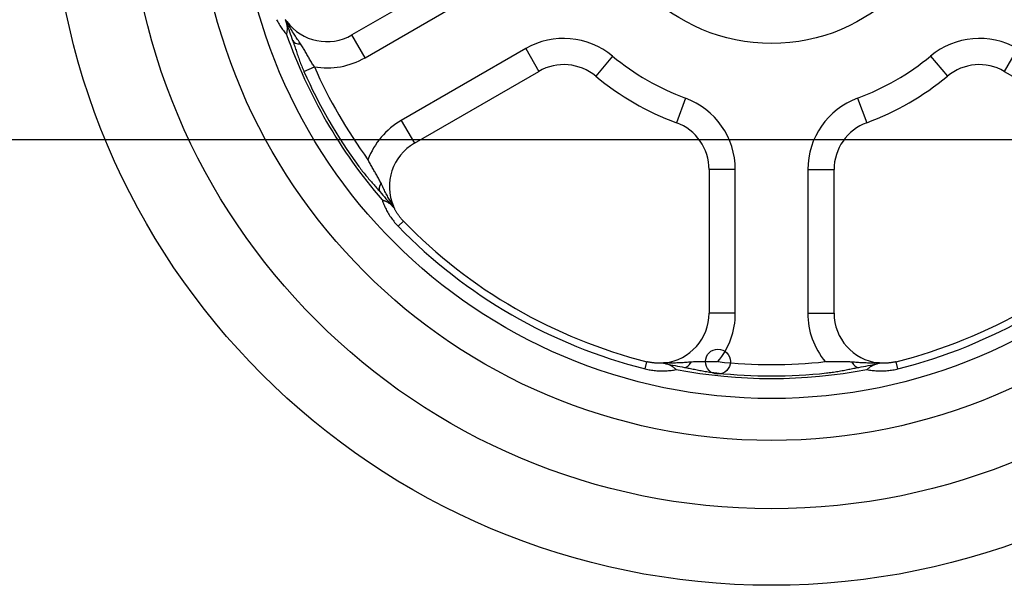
# Model space of a CAD drawing. Header units: millimetres. Extents: x -114 to 74467, y -1893 to 23658.
# Tile 8 of 52: x 12952 to 12991, y 17802 to 17825. Entities that reach past the tile are written whole.
import ezdxf

# ---------------------------------------------------------------- set-up
doc = ezdxf.new("R2010")
doc.units = ezdxf.units.MM
doc.header["$LTSCALE"] = 100
doc.layers.add('AL74----_KEUKEN', color=7, linetype='Continuous')

# ---------------------------------------------------------------- blocks, each defined once
blk = doc.blocks.new('Keukenblok koningspunt SvdT')
at = {"layer": 'AL74----_KEUKEN'}
for p, q in [((-362.812, 1484.067), (-367.79, 1481.193)), ((-367.265, 1480.284), (-362.287, 1483.158)), ((-370.804, 1481.805), (-370.78, 1481.758)), ((-370.78, 1481.758), (-370.755, 1481.712)), ((-370.755, 1481.712), (-370.729, 1481.667)), ((-370.729, 1481.667), (-370.703, 1481.622)), ((-370.703, 1481.622), (-370.676, 1481.577)), ((-370.676, 1481.577), (-370.648, 1481.533)), ((-370.446, 1481.804), (-370.447, 1481.804)), ((-370.447, 1481.804), (-370.447, 1481.804)), ((-370.447, 1481.804), (-370.447, 1481.804)), ((-370.446, 1481.802), (-370.447, 1481.804)), ((-370.447, 1481.804), (-370.447, 1481.804)), ((-370.447, 1481.804), (-370.447, 1481.804)), ((-370.446, 1481.803), (-370.446, 1481.804)), ((-370.445, 1481.802), (-370.446, 1481.803)), ((-370.446, 1481.801), (-370.446, 1481.802)), ((-370.445, 1481.799), (-370.446, 1481.801)), ((-370.444, 1481.801), (-370.445, 1481.802)), ((-370.444, 1481.796), (-370.445, 1481.799)), ((-370.443, 1481.799), (-370.444, 1481.801)), ((-370.443, 1481.793), (-370.444, 1481.796)), ((-370.442, 1481.797), (-370.443, 1481.799)), ((-370.442, 1481.789), (-370.443, 1481.793)), ((-370.441, 1481.795), (-370.442, 1481.797)), ((-370.441, 1481.785), (-370.442, 1481.789)), ((-370.439, 1481.793), (-370.441, 1481.795)), ((-370.439, 1481.781), (-370.441, 1481.785)), ((-370.437, 1481.79), (-370.439, 1481.793)), ((-370.438, 1481.776), (-370.439, 1481.781)), ((-370.436, 1481.77), (-370.438, 1481.776)), ((-370.435, 1481.788), (-370.437, 1481.79)), ((-370.434, 1481.764), (-370.436, 1481.77)), ((-370.433, 1481.785), (-370.435, 1481.788)), ((-370.432, 1481.758), (-370.434, 1481.764)), ((-370.431, 1481.781), (-370.433, 1481.785)), ((-370.43, 1481.752), (-370.432, 1481.758)), ((-370.428, 1481.777), (-370.431, 1481.781)), ((-370.428, 1481.745), (-370.43, 1481.752)), ((-370.425, 1481.773), (-370.428, 1481.777)), ((-370.425, 1481.737), (-370.428, 1481.745)), ((-370.422, 1481.769), (-370.425, 1481.773)), ((-370.423, 1481.73), (-370.425, 1481.737)), ((-370.421, 1481.722), (-370.423, 1481.73)), ((-370.419, 1481.765), (-370.422, 1481.769)), ((-370.418, 1481.714), (-370.421, 1481.722)), ((-370.416, 1481.76), (-370.419, 1481.765)), ((-370.415, 1481.706), (-370.418, 1481.714)), ((-370.412, 1481.755), (-370.416, 1481.76)), ((-370.412, 1481.697), (-370.415, 1481.706)), ((-370.408, 1481.749), (-370.412, 1481.755)), ((-370.41, 1481.689), (-370.412, 1481.697)), ((-370.407, 1481.679), (-370.41, 1481.689)), ((-370.404, 1481.743), (-370.408, 1481.749)), ((-370.401, 1481.661), (-370.407, 1481.679)), ((-370.4, 1481.737), (-370.404, 1481.743)), ((-370.396, 1481.642), (-370.401, 1481.661)), ((-370.395, 1481.731), (-370.4, 1481.737)), ((-370.391, 1481.624), (-370.396, 1481.642)), ((-370.393, 1481.727), (-370.395, 1481.731)), ((-370.386, 1481.714), (-370.393, 1481.727)), ((-370.387, 1481.605), (-370.391, 1481.624)), ((-370.383, 1481.587), (-370.387, 1481.605)), ((-370.377, 1481.695), (-370.386, 1481.714)), ((-370.379, 1481.568), (-370.383, 1481.587)), ((-370.364, 1481.671), (-370.377, 1481.695)), ((-370.348, 1481.641), (-370.364, 1481.671)), ((-370.329, 1481.607), (-370.348, 1481.641)), ((-370.309, 1481.57), (-370.329, 1481.607)), ((-370.648, 1481.533), (-370.62, 1481.49)), ((-370.62, 1481.49), (-370.591, 1481.448)), ((-370.591, 1481.448), (-370.561, 1481.406)), ((-370.561, 1481.406), (-370.53, 1481.365)), ((-370.53, 1481.365), (-370.499, 1481.325)), ((-370.499, 1481.325), (-370.467, 1481.285)), ((-370.467, 1481.285), (-370.435, 1481.246)), ((-370.435, 1481.246), (-370.402, 1481.208)), ((-370.402, 1481.208), (-370.397, 1481.229)), ((-370.397, 1481.229), (-370.392, 1481.25)), ((-370.392, 1481.25), (-370.388, 1481.271)), ((-370.388, 1481.271), (-370.384, 1481.291)), ((-370.384, 1481.291), (-370.381, 1481.312)), ((-370.381, 1481.312), (-370.378, 1481.333)), ((-370.377, 1481.549), (-370.379, 1481.568)), ((-370.378, 1481.333), (-370.376, 1481.353)), ((-370.374, 1481.53), (-370.377, 1481.549)), ((-370.376, 1481.353), (-370.374, 1481.373)), ((-370.373, 1481.511), (-370.374, 1481.53)), ((-370.374, 1481.373), (-370.372, 1481.393)), ((-370.371, 1481.492), (-370.373, 1481.511)), ((-370.372, 1481.393), (-370.371, 1481.413)), ((-370.37, 1481.472), (-370.371, 1481.492)), ((-370.371, 1481.413), (-370.37, 1481.433)), ((-370.37, 1481.453), (-370.37, 1481.472)), ((-370.37, 1481.433), (-370.37, 1481.453)), ((-370.287, 1481.53), (-370.309, 1481.57)), ((-370.263, 1481.487), (-370.287, 1481.53)), ((-370.238, 1481.444), (-370.263, 1481.487)), ((-370.213, 1481.401), (-370.238, 1481.444)), ((-370.186, 1481.357), (-370.213, 1481.401)), ((-370.16, 1481.314), (-370.186, 1481.357)), ((-370.133, 1481.271), (-370.16, 1481.314)), ((-370.105, 1481.227), (-370.133, 1481.271)), ((-370.077, 1481.183), (-370.105, 1481.227)), ((-370.049, 1481.14), (-370.077, 1481.183)), ((-367.265, 1480.284), (-367.79, 1481.193)), ((-370.16, 1480.967), (-370.143, 1480.92)), ((-370.143, 1480.92), (-370.126, 1480.873)), ((-370.126, 1480.873), (-370.109, 1480.825)), ((-370.109, 1480.825), (-370.093, 1480.777)), ((-370.02, 1481.096), (-370.049, 1481.14)), ((-369.991, 1481.053), (-370.02, 1481.096)), ((-369.962, 1481.009), (-369.991, 1481.053)), ((-369.932, 1480.966), (-369.962, 1481.009)), ((-369.903, 1480.923), (-369.932, 1480.966)), ((-369.873, 1480.88), (-369.903, 1480.923)), ((-369.843, 1480.837), (-369.873, 1480.88)), ((-369.817, 1480.798), (-369.843, 1480.837)), ((-369.791, 1480.76), (-369.817, 1480.798)), ((-370.093, 1480.777), (-370.076, 1480.728)), ((-370.076, 1480.728), (-370.06, 1480.679)), ((-370.06, 1480.679), (-370.043, 1480.629)), ((-370.043, 1480.629), (-370.026, 1480.579)), ((-370.026, 1480.579), (-370.009, 1480.528)), ((-370.009, 1480.528), (-369.992, 1480.477)), ((-369.992, 1480.477), (-369.974, 1480.425)), ((-369.974, 1480.425), (-369.956, 1480.373)), ((-369.767, 1480.721), (-369.791, 1480.76)), ((-369.743, 1480.683), (-369.767, 1480.721)), ((-369.72, 1480.645), (-369.743, 1480.683)), ((-369.697, 1480.607), (-369.72, 1480.645)), ((-369.675, 1480.568), (-369.697, 1480.607)), ((-369.653, 1480.53), (-369.675, 1480.568)), ((-369.631, 1480.491), (-369.653, 1480.53)), ((-369.61, 1480.453), (-369.631, 1480.491)), ((-369.589, 1480.414), (-369.61, 1480.453)), ((-369.568, 1480.376), (-369.589, 1480.414)), ((-360.837, 1480.646), (-365.815, 1477.772)), ((-360.837, 1480.646), (-360.312, 1479.737)), ((-341.163, 1480.646), (-341.688, 1479.737)), ((-369.956, 1480.373), (-369.938, 1480.321)), ((-369.938, 1480.321), (-369.919, 1480.268)), ((-369.919, 1480.268), (-369.9, 1480.215)), ((-369.9, 1480.215), (-369.881, 1480.162)), ((-369.881, 1480.162), (-369.861, 1480.108)), ((-369.861, 1480.108), (-369.84, 1480.054)), ((-369.84, 1480.054), (-369.819, 1480.001)), ((-369.819, 1480.001), (-369.798, 1479.947)), ((-369.546, 1480.337), (-369.568, 1480.376)), ((-369.524, 1480.298), (-369.546, 1480.337)), ((-369.502, 1480.259), (-369.524, 1480.298)), ((-369.48, 1480.221), (-369.502, 1480.259)), ((-369.458, 1480.182), (-369.48, 1480.221)), ((-369.435, 1480.144), (-369.458, 1480.182)), ((-369.411, 1480.105), (-369.435, 1480.144)), ((-369.388, 1480.067), (-369.411, 1480.105)), ((-369.364, 1480.029), (-369.388, 1480.067)), ((-369.34, 1479.991), (-369.364, 1480.029)), ((-357.362, 1480.35), (-358.033, 1479.542)), ((-344.638, 1480.35), (-343.967, 1479.542)), ((-369.798, 1479.947), (-369.776, 1479.893)), ((-369.776, 1479.893), (-369.754, 1479.839)), ((-369.754, 1479.839), (-369.731, 1479.786)), ((-369.731, 1479.786), (-369.708, 1479.732)), ((-369.708, 1479.732), (-369.291, 1479.916)), ((-369.315, 1479.954), (-369.34, 1479.991)), ((-369.29, 1479.917), (-369.315, 1479.954)), ((-365.29, 1476.863), (-360.312, 1479.737)), ((-341.688, 1479.737), (-336.71, 1476.863)), ((-354.444, 1478.665), (-354.808, 1477.68)), ((-347.556, 1478.665), (-347.192, 1477.68)), ((-365.815, 1477.772), (-365.29, 1476.863)), ((-324, 1477), (-535, 1477)), ((-367.126, 1476.162), (-367.145, 1476.202)), ((-367.106, 1476.122), (-367.126, 1476.162)), ((-367.085, 1476.082), (-367.106, 1476.122)), ((-367.064, 1476.042), (-367.085, 1476.082)), ((-367.514, 1475.933), (-367.479, 1475.886)), ((-367.479, 1475.886), (-367.444, 1475.839)), ((-367.444, 1475.839), (-367.409, 1475.793)), ((-367.409, 1475.793), (-367.373, 1475.747)), ((-367.373, 1475.747), (-367.337, 1475.702)), ((-367.337, 1475.702), (-367.301, 1475.657)), ((-367.043, 1476.003), (-367.064, 1476.042)), ((-367.021, 1475.964), (-367.043, 1476.003)), ((-366.999, 1475.925), (-367.021, 1475.964)), ((-366.977, 1475.886), (-366.999, 1475.925)), ((-366.955, 1475.847), (-366.977, 1475.886)), ((-366.932, 1475.809), (-366.955, 1475.847)), ((-366.91, 1475.77), (-366.932, 1475.809)), ((-366.887, 1475.732), (-366.91, 1475.77)), ((-366.864, 1475.695), (-366.887, 1475.732)), ((-366.841, 1475.657), (-366.864, 1475.695)), ((-352.45, 1475.804), (-353.5, 1475.804)), ((-353.5, 1475.804), (-353.5, 1470.056)), ((-352.45, 1470.056), (-352.45, 1475.804)), ((-349.55, 1475.804), (-349.55, 1470.056)), ((-349.55, 1475.804), (-348.5, 1475.804)), ((-348.5, 1470.056), (-348.5, 1475.804)), ((-367.301, 1475.657), (-367.265, 1475.613)), ((-367.265, 1475.613), (-367.229, 1475.568)), ((-367.229, 1475.568), (-367.193, 1475.525)), ((-367.193, 1475.525), (-367.156, 1475.482)), ((-367.156, 1475.482), (-367.12, 1475.439)), ((-367.12, 1475.439), (-367.084, 1475.397)), ((-367.084, 1475.397), (-367.048, 1475.356)), ((-367.048, 1475.356), (-367.012, 1475.315)), ((-367.012, 1475.315), (-366.976, 1475.274)), ((-366.976, 1475.274), (-366.94, 1475.234)), ((-366.819, 1475.619), (-366.841, 1475.657)), ((-366.796, 1475.581), (-366.819, 1475.619)), ((-366.774, 1475.543), (-366.796, 1475.581)), ((-366.751, 1475.505), (-366.774, 1475.543)), ((-366.73, 1475.466), (-366.751, 1475.505)), ((-366.708, 1475.427), (-366.73, 1475.466)), ((-366.687, 1475.387), (-366.708, 1475.427)), ((-366.666, 1475.346), (-366.687, 1475.387)), ((-366.645, 1475.305), (-366.666, 1475.346)), ((-366.625, 1475.263), (-366.645, 1475.305)), ((-366.94, 1475.234), (-366.905, 1475.194)), ((-366.905, 1475.194), (-366.87, 1475.155)), ((-366.87, 1475.155), (-366.836, 1475.116)), ((-366.836, 1475.116), (-366.802, 1475.077)), ((-366.802, 1475.077), (-366.768, 1475.038)), ((-366.768, 1475.038), (-366.735, 1475)), ((-366.735, 1475), (-366.703, 1474.962)), ((-366.703, 1474.962), (-366.671, 1474.924)), ((-366.603, 1475.216), (-366.625, 1475.263)), ((-366.58, 1475.168), (-366.603, 1475.216)), ((-366.558, 1475.121), (-366.58, 1475.168)), ((-366.535, 1475.074), (-366.558, 1475.121)), ((-366.512, 1475.027), (-366.535, 1475.074)), ((-366.489, 1474.98), (-366.512, 1475.027)), ((-366.466, 1474.934), (-366.489, 1474.98)), ((-366.442, 1474.887), (-366.466, 1474.934)), ((-366.418, 1474.841), (-366.442, 1474.887)), ((-366.583, 1474.594), (-366.562, 1474.587)), ((-366.583, 1474.594), (-366.567, 1474.546)), ((-366.567, 1474.546), (-366.549, 1474.498)), ((-366.562, 1474.587), (-366.542, 1474.581)), ((-366.549, 1474.498), (-366.531, 1474.451)), ((-366.542, 1474.581), (-366.522, 1474.574)), ((-366.522, 1474.574), (-366.502, 1474.567)), ((-366.502, 1474.567), (-366.482, 1474.56)), ((-366.482, 1474.56), (-366.463, 1474.552)), ((-366.463, 1474.552), (-366.444, 1474.544)), ((-366.444, 1474.544), (-366.426, 1474.536)), ((-366.426, 1474.536), (-366.408, 1474.527)), ((-366.394, 1474.795), (-366.418, 1474.841)), ((-366.408, 1474.527), (-366.39, 1474.518)), ((-366.37, 1474.75), (-366.394, 1474.795)), ((-366.39, 1474.518), (-366.372, 1474.508)), ((-366.372, 1474.508), (-366.355, 1474.499)), ((-366.346, 1474.705), (-366.37, 1474.75)), ((-366.355, 1474.499), (-366.338, 1474.489)), ((-366.322, 1474.662), (-366.346, 1474.705)), ((-366.338, 1474.489), (-366.322, 1474.478)), ((-366.298, 1474.619), (-366.322, 1474.662)), ((-366.274, 1474.577), (-366.298, 1474.619)), ((-366.25, 1474.536), (-366.274, 1474.577)), ((-366.226, 1474.496), (-366.25, 1474.536)), ((-366.203, 1474.46), (-366.226, 1474.496)), ((-366.531, 1474.451), (-366.511, 1474.404)), ((-366.511, 1474.404), (-366.491, 1474.357)), ((-366.491, 1474.357), (-366.47, 1474.31)), ((-366.47, 1474.31), (-366.448, 1474.264)), ((-366.448, 1474.264), (-366.424, 1474.218)), ((-366.424, 1474.218), (-366.401, 1474.172)), ((-366.401, 1474.172), (-366.376, 1474.126)), ((-366.376, 1474.126), (-366.35, 1474.081)), ((-366.322, 1474.478), (-366.306, 1474.467)), ((-366.306, 1474.467), (-366.29, 1474.456)), ((-366.29, 1474.456), (-366.275, 1474.445)), ((-366.275, 1474.445), (-366.26, 1474.433)), ((-366.26, 1474.433), (-366.246, 1474.421)), ((-366.246, 1474.421), (-366.231, 1474.408)), ((-366.231, 1474.408), (-366.217, 1474.395)), ((-366.217, 1474.395), (-366.204, 1474.382)), ((-366.204, 1474.382), (-366.19, 1474.368)), ((-366.183, 1474.426), (-366.203, 1474.46)), ((-366.19, 1474.368), (-366.177, 1474.354)), ((-366.164, 1474.397), (-366.183, 1474.426)), ((-366.171, 1474.347), (-366.177, 1474.354)), ((-366.165, 1474.34), (-366.171, 1474.347)), ((-366.159, 1474.333), (-366.165, 1474.34)), ((-366.149, 1474.373), (-366.164, 1474.397)), ((-366.153, 1474.327), (-366.159, 1474.333)), ((-366.147, 1474.32), (-366.153, 1474.327)), ((-366.137, 1474.354), (-366.149, 1474.373)), ((-366.142, 1474.314), (-366.147, 1474.32)), ((-366.136, 1474.308), (-366.142, 1474.314)), ((-366.129, 1474.342), (-366.137, 1474.354)), ((-366.131, 1474.303), (-366.136, 1474.308)), ((-366.126, 1474.297), (-366.131, 1474.303)), ((-366.127, 1474.338), (-366.129, 1474.342)), ((-366.123, 1474.331), (-366.126, 1474.338)), ((-366.122, 1474.292), (-366.126, 1474.297)), ((-366.12, 1474.324), (-366.123, 1474.331)), ((-366.117, 1474.287), (-366.122, 1474.292)), ((-366.117, 1474.317), (-366.12, 1474.324)), ((-366.115, 1474.311), (-366.117, 1474.317)), ((-366.113, 1474.283), (-366.117, 1474.287)), ((-366.112, 1474.306), (-366.115, 1474.311)), ((-366.109, 1474.279), (-366.113, 1474.283)), ((-366.11, 1474.3), (-366.112, 1474.306)), ((-366.107, 1474.295), (-366.11, 1474.3)), ((-366.106, 1474.275), (-366.109, 1474.279)), ((-366.105, 1474.29), (-366.107, 1474.295)), ((-366.103, 1474.271), (-366.106, 1474.275)), ((-366.103, 1474.286), (-366.105, 1474.29)), ((-366.101, 1474.282), (-366.103, 1474.286)), ((-366.1, 1474.268), (-366.103, 1474.271)), ((-366.099, 1474.278), (-366.101, 1474.282)), ((-366.097, 1474.265), (-366.1, 1474.268)), ((-366.098, 1474.275), (-366.099, 1474.278)), ((-366.096, 1474.271), (-366.098, 1474.275)), ((-366.095, 1474.263), (-366.097, 1474.265)), ((-366.095, 1474.269), (-366.096, 1474.271)), ((-366.094, 1474.266), (-366.095, 1474.269)), ((-366.093, 1474.261), (-366.095, 1474.263)), ((-366.093, 1474.264), (-366.094, 1474.266)), ((-366.092, 1474.262), (-366.093, 1474.264)), ((-366.092, 1474.259), (-366.093, 1474.261)), ((-366.091, 1474.261), (-366.092, 1474.262)), ((-366.09, 1474.258), (-366.092, 1474.259)), ((-366.09, 1474.259), (-366.091, 1474.261)), ((-366.09, 1474.258), (-366.09, 1474.259)), ((-366.089, 1474.257), (-366.09, 1474.258)), ((-366.09, 1474.257), (-366.09, 1474.258)), ((-366.089, 1474.256), (-366.09, 1474.257)), ((-366.089, 1474.256), (-366.089, 1474.257)), ((-366.089, 1474.257), (-366.089, 1474.257)), ((-366.089, 1474.256), (-366.089, 1474.256)), ((-366.089, 1474.256), (-366.089, 1474.256)), ((-366.078, 1474.233), (-366.089, 1474.256)), ((-366.066, 1474.21), (-366.078, 1474.233)), ((-366.054, 1474.187), (-366.066, 1474.21)), ((-366.041, 1474.164), (-366.054, 1474.187)), ((-366.028, 1474.141), (-366.041, 1474.164)), ((-366.015, 1474.119), (-366.028, 1474.141)), ((-366.002, 1474.096), (-366.015, 1474.119)), ((-365.988, 1474.074), (-366.002, 1474.096)), ((-366.35, 1474.081), (-366.323, 1474.036)), ((-366.323, 1474.036), (-366.296, 1473.992)), ((-366.296, 1473.992), (-366.267, 1473.947)), ((-366.267, 1473.947), (-366.238, 1473.904)), ((-366.238, 1473.904), (-366.208, 1473.861)), ((-366.208, 1473.861), (-366.177, 1473.818)), ((-366.177, 1473.818), (-366.145, 1473.776)), ((-366.145, 1473.776), (-366.112, 1473.734)), ((-366.112, 1473.734), (-366.079, 1473.693)), ((-365.974, 1474.052), (-365.988, 1474.074)), ((-365.96, 1474.029), (-365.974, 1474.052)), ((-365.945, 1474.007), (-365.96, 1474.029)), ((-365.93, 1473.986), (-365.945, 1474.007)), ((-365.937, 1473.536), (-365.727, 1473.739)), ((-365.915, 1473.964), (-365.93, 1473.986)), ((-365.899, 1473.943), (-365.915, 1473.964)), ((-365.883, 1473.921), (-365.899, 1473.943)), ((-365.867, 1473.9), (-365.883, 1473.921)), ((-365.85, 1473.879), (-365.867, 1473.9)), ((-365.834, 1473.859), (-365.85, 1473.879)), ((-365.817, 1473.838), (-365.834, 1473.859)), ((-365.799, 1473.818), (-365.817, 1473.838)), ((-365.782, 1473.798), (-365.799, 1473.818)), ((-365.764, 1473.778), (-365.782, 1473.798)), ((-365.745, 1473.759), (-365.764, 1473.778)), ((-365.727, 1473.739), (-365.745, 1473.759)), ((-366.079, 1473.693), (-366.045, 1473.653)), ((-366.045, 1473.653), (-366.01, 1473.613)), ((-366.01, 1473.613), (-365.974, 1473.574)), ((-365.974, 1473.574), (-365.937, 1473.536)), ((-352.45, 1470.056), (-353.5, 1470.056)), ((-349.55, 1470.056), (-348.5, 1470.056)), ((-356.058, 1467.832), (-355.986, 1468.116)), ((-356.058, 1467.832), (-356.006, 1467.819)), ((-356.006, 1467.819), (-355.955, 1467.808)), ((-355.961, 1468.109), (-355.986, 1468.116)), ((-355.935, 1468.103), (-355.961, 1468.109)), ((-355.955, 1467.808), (-355.903, 1467.797)), ((-355.909, 1468.098), (-355.935, 1468.103)), ((-355.882, 1468.093), (-355.909, 1468.098)), ((-355.903, 1467.797), (-355.851, 1467.788)), ((-355.856, 1468.088), (-355.882, 1468.093)), ((-355.83, 1468.083), (-355.856, 1468.088)), ((-355.804, 1468.079), (-355.83, 1468.083)), ((-355.777, 1468.075), (-355.804, 1468.079)), ((-355.751, 1468.072), (-355.777, 1468.075)), ((-355.725, 1468.069), (-355.751, 1468.072)), ((-355.698, 1468.066), (-355.725, 1468.069)), ((-355.672, 1468.063), (-355.698, 1468.066)), ((-355.646, 1468.061), (-355.672, 1468.063)), ((-355.619, 1468.059), (-355.646, 1468.061)), ((-355.593, 1468.058), (-355.619, 1468.059)), ((-355.567, 1468.057), (-355.593, 1468.058)), ((-355.54, 1468.056), (-355.567, 1468.057)), ((-355.514, 1468.056), (-355.54, 1468.056)), ((-355.488, 1468.056), (-355.514, 1468.056)), ((-355.462, 1468.056), (-355.488, 1468.056)), ((-355.436, 1468.057), (-355.462, 1468.056)), ((-355.41, 1468.058), (-355.436, 1468.057)), ((-355.384, 1468.059), (-355.41, 1468.058)), ((-355.358, 1468.061), (-355.384, 1468.059)), ((-355.357, 1468.061), (-355.358, 1468.061)), ((-355.358, 1468.061), (-355.358, 1468.061)), ((-355.357, 1468.06), (-355.358, 1468.061)), ((-355.358, 1468.061), (-355.358, 1468.061)), ((-355.356, 1468.061), (-355.357, 1468.061)), ((-355.357, 1468.061), (-355.357, 1468.061)), ((-355.356, 1468.06), (-355.357, 1468.06)), ((-355.355, 1468.061), (-355.356, 1468.061)), ((-355.354, 1468.06), (-355.356, 1468.06)), ((-355.353, 1468.061), (-355.355, 1468.061)), ((-355.352, 1468.059), (-355.354, 1468.06)), ((-355.351, 1468.061), (-355.353, 1468.061)), ((-355.349, 1468.059), (-355.352, 1468.059)), ((-355.349, 1468.061), (-355.351, 1468.061)), ((-355.347, 1468.061), (-355.349, 1468.061)), ((-355.346, 1468.058), (-355.349, 1468.059)), ((-355.344, 1468.062), (-355.347, 1468.061)), ((-355.342, 1468.057), (-355.346, 1468.058)), ((-355.341, 1468.062), (-355.344, 1468.062)), ((-355.338, 1468.056), (-355.342, 1468.057)), ((-355.338, 1468.062), (-355.341, 1468.062)), ((-355.334, 1468.063), (-355.338, 1468.062)), ((-355.334, 1468.055), (-355.338, 1468.056)), ((-355.33, 1468.063), (-355.334, 1468.063)), ((-355.328, 1468.054), (-355.334, 1468.055)), ((-355.325, 1468.063), (-355.33, 1468.063)), ((-355.323, 1468.053), (-355.328, 1468.054)), ((-355.32, 1468.064), (-355.325, 1468.063)), ((-355.317, 1468.052), (-355.323, 1468.053)), ((-355.315, 1468.064), (-355.32, 1468.064)), ((-355.31, 1468.05), (-355.317, 1468.052)), ((-355.31, 1468.065), (-355.315, 1468.064)), ((-355.304, 1468.065), (-355.31, 1468.065)), ((-355.304, 1468.049), (-355.31, 1468.05)), ((-355.297, 1468.066), (-355.304, 1468.065)), ((-355.297, 1468.047), (-355.304, 1468.049)), ((-355.291, 1468.067), (-355.297, 1468.066)), ((-355.289, 1468.046), (-355.297, 1468.047)), ((-355.284, 1468.067), (-355.291, 1468.067)), ((-355.282, 1468.044), (-355.289, 1468.046)), ((-355.276, 1468.068), (-355.284, 1468.067)), ((-355.274, 1468.042), (-355.282, 1468.044)), ((-355.268, 1468.069), (-355.276, 1468.068)), ((-355.265, 1468.041), (-355.274, 1468.042)), ((-355.263, 1468.069), (-355.268, 1468.069)), ((-355.257, 1468.039), (-355.265, 1468.041)), ((-355.25, 1468.068), (-355.263, 1468.069)), ((-355.248, 1468.037), (-355.257, 1468.039)), ((-355.228, 1468.067), (-355.25, 1468.068)), ((-355.239, 1468.035), (-355.248, 1468.037)), ((-355.229, 1468.033), (-355.239, 1468.035)), ((-355.211, 1468.029), (-355.229, 1468.033)), ((-355.2, 1468.066), (-355.228, 1468.067)), ((-355.192, 1468.024), (-355.211, 1468.029)), ((-355.167, 1468.065), (-355.2, 1468.066)), ((-355.173, 1468.019), (-355.192, 1468.024)), ((-355.155, 1468.013), (-355.173, 1468.019)), ((-355.128, 1468.064), (-355.167, 1468.065)), ((-355.137, 1468.007), (-355.155, 1468.013)), ((-355.119, 1468.001), (-355.137, 1468.007)), ((-355.085, 1468.063), (-355.128, 1468.064)), ((-355.102, 1467.994), (-355.119, 1468.001)), ((-355.084, 1467.986), (-355.102, 1467.994)), ((-355.04, 1468.062), (-355.085, 1468.063)), ((-355.067, 1467.978), (-355.084, 1467.986)), ((-355.049, 1467.97), (-355.067, 1467.978)), ((-355.032, 1467.961), (-355.049, 1467.97)), ((-354.991, 1468.061), (-355.04, 1468.062)), ((-355.015, 1467.951), (-355.032, 1467.961)), ((-354.998, 1467.941), (-355.015, 1467.951)), ((-354.981, 1467.931), (-354.998, 1467.941)), ((-354.941, 1468.061), (-354.991, 1468.061)), ((-354.964, 1467.92), (-354.981, 1467.931)), ((-354.948, 1467.909), (-354.964, 1467.92)), ((-354.931, 1467.897), (-354.948, 1467.909)), ((-354.891, 1468.062), (-354.941, 1468.061)), ((-354.915, 1467.884), (-354.931, 1467.897)), ((-354.918, 1467.783), (-354.868, 1467.792)), ((-354.899, 1467.872), (-354.915, 1467.884)), ((-354.882, 1467.858), (-354.899, 1467.872)), ((-354.84, 1468.063), (-354.891, 1468.062)), ((-354.866, 1467.845), (-354.882, 1467.858)), ((-354.868, 1467.792), (-354.818, 1467.801)), ((-354.85, 1467.831), (-354.866, 1467.845)), ((-354.834, 1467.816), (-354.85, 1467.831)), ((-354.79, 1468.064), (-354.84, 1468.063)), ((-354.818, 1467.801), (-354.834, 1467.816)), ((-354.739, 1468.066), (-354.79, 1468.064)), ((-354.687, 1468.068), (-354.739, 1468.066)), ((-354.635, 1468.07), (-354.687, 1468.068)), ((-354.584, 1468.073), (-354.635, 1468.07)), ((-354.531, 1468.076), (-354.584, 1468.073)), ((-354.479, 1468.08), (-354.531, 1468.076)), ((-354.489, 1467.89), (-354.44, 1467.882)), ((-354.427, 1468.083), (-354.479, 1468.08)), ((-354.44, 1467.882), (-354.391, 1467.873)), ((-354.375, 1468.087), (-354.427, 1468.083)), ((-354.391, 1467.873), (-354.341, 1467.863)), ((-354.322, 1468.091), (-354.375, 1468.087)), ((-354.341, 1467.863), (-354.291, 1467.854)), ((-354.27, 1468.095), (-354.322, 1468.091)), ((-354.291, 1467.854), (-354.24, 1467.844)), ((-354.218, 1468.1), (-354.27, 1468.095)), ((-354.24, 1467.844), (-354.189, 1467.833)), ((-354.171, 1468.103), (-354.218, 1468.1)), ((-354.189, 1467.833), (-354.138, 1467.823)), ((-354.126, 1468.106), (-354.171, 1468.103)), ((-354.138, 1467.823), (-354.086, 1467.812)), ((-354.08, 1468.108), (-354.126, 1468.106)), ((-354.086, 1467.812), (-354.034, 1467.802)), ((-354.035, 1468.11), (-354.08, 1468.108)), ((-353.99, 1468.111), (-354.035, 1468.11)), ((-354.034, 1467.802), (-353.981, 1467.791)), ((-353.946, 1468.111), (-353.99, 1468.111)), ((-353.981, 1467.791), (-353.927, 1467.78)), ((-353.901, 1468.111), (-353.946, 1468.111)), ((-353.857, 1468.111), (-353.901, 1468.111)), ((-353.813, 1468.11), (-353.857, 1468.111)), ((-353.769, 1468.11), (-353.813, 1468.11)), ((-353.725, 1468.109), (-353.769, 1468.11)), ((-353.681, 1468.108), (-353.725, 1468.109)), ((-353.637, 1468.107), (-353.681, 1468.108)), ((-353.592, 1468.106), (-353.637, 1468.107)), ((-353.548, 1468.106), (-353.592, 1468.106)), ((-353.503, 1468.106), (-353.548, 1468.106)), ((-353.458, 1468.106), (-353.503, 1468.106)), ((-353.414, 1468.107), (-353.458, 1468.106)), ((-353.369, 1468.108), (-353.414, 1468.107)), ((-353.324, 1468.109), (-353.369, 1468.108)), ((-353.279, 1468.111), (-353.324, 1468.109)), ((-353.234, 1468.113), (-353.279, 1468.111)), ((-353.19, 1468.116), (-353.234, 1468.113)), ((-353.145, 1468.119), (-353.19, 1468.116)), ((-348.81, 1468.116), (-348.855, 1468.119)), ((-348.766, 1468.113), (-348.81, 1468.116)), ((-348.721, 1468.111), (-348.766, 1468.113)), ((-348.676, 1468.109), (-348.721, 1468.111)), ((-348.631, 1468.108), (-348.676, 1468.109)), ((-348.586, 1468.107), (-348.631, 1468.108)), ((-348.542, 1468.106), (-348.586, 1468.107)), ((-348.497, 1468.106), (-348.542, 1468.106)), ((-348.452, 1468.106), (-348.497, 1468.106)), ((-348.408, 1468.106), (-348.452, 1468.106)), ((-348.363, 1468.107), (-348.408, 1468.106)), ((-348.319, 1468.108), (-348.363, 1468.107)), ((-348.275, 1468.109), (-348.319, 1468.108)), ((-348.231, 1468.11), (-348.275, 1468.109)), ((-348.187, 1468.11), (-348.231, 1468.11)), ((-348.143, 1468.111), (-348.187, 1468.11)), ((-348.099, 1468.111), (-348.143, 1468.111)), ((-348.054, 1468.111), (-348.099, 1468.111)), ((-348.073, 1467.78), (-348.019, 1467.791)), ((-348.01, 1468.111), (-348.054, 1468.111)), ((-348.019, 1467.791), (-347.966, 1467.802)), ((-347.965, 1468.11), (-348.01, 1468.111)), ((-347.966, 1467.802), (-347.914, 1467.812)), ((-347.92, 1468.108), (-347.965, 1468.11)), ((-347.874, 1468.106), (-347.92, 1468.108)), ((-347.914, 1467.812), (-347.862, 1467.823)), ((-347.829, 1468.103), (-347.874, 1468.106)), ((-347.862, 1467.823), (-347.811, 1467.833)), ((-347.782, 1468.1), (-347.829, 1468.103)), ((-347.811, 1467.833), (-347.76, 1467.844)), ((-347.73, 1468.095), (-347.782, 1468.1)), ((-347.76, 1467.844), (-347.709, 1467.854)), ((-347.678, 1468.091), (-347.73, 1468.095)), ((-347.709, 1467.854), (-347.659, 1467.863)), ((-347.625, 1468.087), (-347.678, 1468.091)), ((-347.659, 1467.863), (-347.609, 1467.873)), ((-347.573, 1468.083), (-347.625, 1468.087)), ((-347.609, 1467.873), (-347.56, 1467.882)), ((-347.521, 1468.08), (-347.573, 1468.083)), ((-347.56, 1467.882), (-347.511, 1467.89)), ((-347.469, 1468.076), (-347.521, 1468.08)), ((-347.417, 1468.073), (-347.469, 1468.076)), ((-347.365, 1468.07), (-347.417, 1468.073)), ((-347.313, 1468.068), (-347.365, 1468.07)), ((-347.262, 1468.066), (-347.313, 1468.068)), ((-347.21, 1468.064), (-347.262, 1468.066)), ((-347.16, 1468.063), (-347.21, 1468.064)), ((-347.182, 1467.801), (-347.166, 1467.816)), ((-347.182, 1467.801), (-347.132, 1467.792)), ((-347.166, 1467.816), (-347.15, 1467.831)), ((-347.11, 1468.062), (-347.16, 1468.063)), ((-347.15, 1467.831), (-347.134, 1467.845)), ((-347.134, 1467.845), (-347.118, 1467.858)), ((-347.132, 1467.792), (-347.082, 1467.783)), ((-347.118, 1467.858), (-347.101, 1467.872)), ((-347.061, 1468.061), (-347.11, 1468.062)), ((-347.101, 1467.872), (-347.085, 1467.884)), ((-347.085, 1467.884), (-347.069, 1467.897)), ((-347.069, 1467.897), (-347.052, 1467.909)), ((-347.012, 1468.061), (-347.061, 1468.061)), ((-347.052, 1467.909), (-347.036, 1467.92)), ((-347.036, 1467.92), (-347.019, 1467.931)), ((-347.019, 1467.931), (-347.002, 1467.941)), ((-346.965, 1468.061), (-347.012, 1468.061)), ((-347.002, 1467.941), (-346.985, 1467.951)), ((-346.985, 1467.951), (-346.968, 1467.961)), ((-346.968, 1467.961), (-346.951, 1467.97)), ((-346.919, 1468.062), (-346.965, 1468.061)), ((-346.951, 1467.97), (-346.933, 1467.978)), ((-346.933, 1467.978), (-346.916, 1467.986)), ((-346.876, 1468.063), (-346.919, 1468.062)), ((-346.916, 1467.986), (-346.898, 1467.994)), ((-346.898, 1467.994), (-346.881, 1468.001)), ((-346.881, 1468.001), (-346.863, 1468.007)), ((-346.836, 1468.064), (-346.876, 1468.063)), ((-346.863, 1468.007), (-346.845, 1468.013)), ((-346.845, 1468.013), (-346.827, 1468.019)), ((-346.802, 1468.066), (-346.836, 1468.064)), ((-346.827, 1468.019), (-346.808, 1468.024)), ((-346.808, 1468.024), (-346.789, 1468.029)), ((-346.773, 1468.067), (-346.802, 1468.066)), ((-346.789, 1468.029), (-346.771, 1468.033)), ((-346.751, 1468.068), (-346.773, 1468.067)), ((-346.761, 1468.035), (-346.771, 1468.033)), ((-346.752, 1468.037), (-346.761, 1468.035)), ((-346.744, 1468.039), (-346.752, 1468.037)), ((-346.737, 1468.069), (-346.751, 1468.068)), ((-346.735, 1468.041), (-346.744, 1468.039)), ((-346.732, 1468.069), (-346.737, 1468.069)), ((-346.727, 1468.042), (-346.735, 1468.041)), ((-346.724, 1468.068), (-346.732, 1468.069)), ((-346.719, 1468.044), (-346.727, 1468.042)), ((-346.716, 1468.067), (-346.724, 1468.068)), ((-346.711, 1468.046), (-346.719, 1468.044)), ((-346.709, 1468.067), (-346.716, 1468.067)), ((-346.704, 1468.047), (-346.711, 1468.046)), ((-346.703, 1468.066), (-346.709, 1468.067)), ((-346.697, 1468.049), (-346.704, 1468.047)), ((-346.696, 1468.065), (-346.703, 1468.066)), ((-346.69, 1468.05), (-346.697, 1468.049)), ((-346.69, 1468.065), (-346.696, 1468.065)), ((-346.685, 1468.064), (-346.69, 1468.065)), ((-346.683, 1468.052), (-346.69, 1468.05)), ((-346.68, 1468.064), (-346.685, 1468.064)), ((-346.677, 1468.053), (-346.683, 1468.052)), ((-346.675, 1468.063), (-346.68, 1468.064)), ((-346.672, 1468.054), (-346.677, 1468.053)), ((-346.67, 1468.063), (-346.675, 1468.063)), ((-346.667, 1468.055), (-346.672, 1468.054)), ((-346.666, 1468.063), (-346.67, 1468.063)), ((-346.662, 1468.056), (-346.667, 1468.055)), ((-346.662, 1468.062), (-346.666, 1468.063)), ((-346.659, 1468.062), (-346.662, 1468.062)), ((-346.658, 1468.057), (-346.662, 1468.056)), ((-346.656, 1468.062), (-346.659, 1468.062)), ((-346.654, 1468.058), (-346.658, 1468.057)), ((-346.653, 1468.061), (-346.656, 1468.062)), ((-346.651, 1468.059), (-346.654, 1468.058)), ((-346.651, 1468.061), (-346.653, 1468.061)), ((-346.649, 1468.061), (-346.651, 1468.061)), ((-346.648, 1468.059), (-346.651, 1468.059)), ((-346.647, 1468.061), (-346.649, 1468.061)), ((-346.646, 1468.06), (-346.648, 1468.059)), ((-346.645, 1468.061), (-346.647, 1468.061)), ((-346.644, 1468.06), (-346.646, 1468.06)), ((-346.644, 1468.061), (-346.645, 1468.061)), ((-346.643, 1468.061), (-346.644, 1468.061)), ((-346.643, 1468.06), (-346.644, 1468.06)), ((-346.642, 1468.061), (-346.643, 1468.061)), ((-346.643, 1468.061), (-346.643, 1468.061)), ((-346.642, 1468.061), (-346.643, 1468.06)), ((-346.642, 1468.061), (-346.642, 1468.061)), ((-346.642, 1468.061), (-346.642, 1468.061)), ((-346.616, 1468.059), (-346.642, 1468.061)), ((-346.59, 1468.058), (-346.616, 1468.059)), ((-346.565, 1468.057), (-346.59, 1468.058)), ((-346.538, 1468.056), (-346.565, 1468.057)), ((-346.512, 1468.056), (-346.538, 1468.056)), ((-346.486, 1468.056), (-346.512, 1468.056)), ((-346.46, 1468.056), (-346.486, 1468.056)), ((-346.434, 1468.057), (-346.46, 1468.056)), ((-346.407, 1468.058), (-346.434, 1468.057)), ((-346.381, 1468.059), (-346.407, 1468.058)), ((-346.355, 1468.061), (-346.381, 1468.059)), ((-346.328, 1468.063), (-346.355, 1468.061)), ((-346.302, 1468.065), (-346.328, 1468.063)), ((-346.275, 1468.068), (-346.302, 1468.065)), ((-346.249, 1468.071), (-346.275, 1468.068)), ((-346.223, 1468.075), (-346.249, 1468.071)), ((-346.196, 1468.079), (-346.223, 1468.075)), ((-346.17, 1468.083), (-346.196, 1468.079)), ((-346.144, 1468.088), (-346.17, 1468.083)), ((-346.15, 1467.788), (-346.097, 1467.797)), ((-346.118, 1468.093), (-346.144, 1468.088)), ((-346.092, 1468.098), (-346.118, 1468.093)), ((-346.097, 1467.797), (-346.046, 1467.808)), ((-346.065, 1468.103), (-346.092, 1468.098)), ((-346.039, 1468.109), (-346.065, 1468.103)), ((-346.046, 1467.808), (-345.994, 1467.819)), ((-346.014, 1468.116), (-346.039, 1468.109)), ((-345.942, 1467.832), (-346.014, 1468.116)), ((-345.994, 1467.819), (-345.942, 1467.832)), ((-355.851, 1467.788), (-355.798, 1467.78)), ((-355.798, 1467.78), (-355.746, 1467.772)), ((-355.746, 1467.772), (-355.694, 1467.766)), ((-355.694, 1467.766), (-355.641, 1467.76)), ((-355.641, 1467.76), (-355.589, 1467.756)), ((-355.589, 1467.756), (-355.537, 1467.752)), ((-355.537, 1467.752), (-355.484, 1467.749)), ((-355.484, 1467.749), (-355.432, 1467.748)), ((-355.432, 1467.748), (-355.38, 1467.747)), ((-355.38, 1467.747), (-355.328, 1467.747)), ((-355.328, 1467.747), (-355.276, 1467.749)), ((-355.276, 1467.749), (-355.224, 1467.751)), ((-355.224, 1467.751), (-355.172, 1467.754)), ((-355.172, 1467.754), (-355.121, 1467.758)), ((-355.121, 1467.758), (-355.07, 1467.763)), ((-355.07, 1467.763), (-355.019, 1467.769)), ((-355.019, 1467.769), (-354.968, 1467.776)), ((-354.968, 1467.776), (-354.918, 1467.783)), ((-353.927, 1467.78), (-353.873, 1467.77)), ((-353.873, 1467.77), (-353.819, 1467.759)), ((-353.819, 1467.759), (-353.764, 1467.749)), ((-353.764, 1467.749), (-353.708, 1467.739)), ((-353.708, 1467.739), (-353.652, 1467.73)), ((-353.652, 1467.73), (-353.596, 1467.72)), ((-353.596, 1467.72), (-353.539, 1467.711)), ((-353.539, 1467.711), (-353.482, 1467.703)), ((-353.482, 1467.703), (-353.425, 1467.694)), ((-353.425, 1467.694), (-353.368, 1467.686)), ((-353.368, 1467.686), (-353.31, 1467.679)), ((-353.31, 1467.679), (-353.252, 1467.672)), ((-353.252, 1467.672), (-353.194, 1467.665)), ((-348.806, 1467.665), (-348.748, 1467.672)), ((-348.748, 1467.672), (-348.69, 1467.679)), ((-348.69, 1467.679), (-348.632, 1467.686)), ((-348.632, 1467.686), (-348.575, 1467.694)), ((-348.575, 1467.694), (-348.518, 1467.703)), ((-348.518, 1467.703), (-348.461, 1467.711)), ((-348.461, 1467.711), (-348.404, 1467.72)), ((-348.404, 1467.72), (-348.348, 1467.73)), ((-348.348, 1467.73), (-348.292, 1467.739)), ((-348.292, 1467.739), (-348.236, 1467.749)), ((-348.236, 1467.749), (-348.181, 1467.759)), ((-348.181, 1467.759), (-348.127, 1467.77)), ((-348.127, 1467.77), (-348.073, 1467.78)), ((-347.082, 1467.783), (-347.032, 1467.776)), ((-347.032, 1467.776), (-346.981, 1467.769)), ((-346.981, 1467.769), (-346.93, 1467.763)), ((-346.93, 1467.763), (-346.879, 1467.758)), ((-346.879, 1467.758), (-346.828, 1467.754)), ((-346.828, 1467.754), (-346.776, 1467.751)), ((-346.776, 1467.751), (-346.725, 1467.749)), ((-346.725, 1467.749), (-346.673, 1467.747)), ((-346.673, 1467.747), (-346.621, 1467.747)), ((-346.621, 1467.747), (-346.569, 1467.748)), ((-346.569, 1467.748), (-346.516, 1467.749)), ((-346.516, 1467.749), (-346.464, 1467.752)), ((-346.464, 1467.752), (-346.411, 1467.755)), ((-346.411, 1467.755), (-346.359, 1467.76)), ((-346.359, 1467.76), (-346.307, 1467.765)), ((-346.307, 1467.765), (-346.254, 1467.772)), ((-346.254, 1467.772), (-346.202, 1467.779)), ((-346.202, 1467.779), (-346.15, 1467.788))]:
    blk.add_line(p, q, dxfattribs=at)
for centre, radius in [((-351, 1488), 28.833), ((-351, 1488), 25.772), ((-351, 1488), 23.035), ((-351, 1488), 21.359), ((-351, 1488), 7.15), ((-353.145, 1468.118), 0.5)]:
    blk.add_circle(centre, radius, dxfattribs=at)
for centre, radius, start, end in [((-351, 1488), 20.41, 198.0402, 200.1574), ((-368.79, 1482.925), 2, 216.6484, 300), ((-351, 1488), 20.556, 199.2948, 220.7052), ((-359.312, 1478.005), 3.05, 50.2522, 120), ((-342.688, 1478.005), 3.05, 60, 129.7478), ((-368.79, 1482.925), 3.05, 260.5469, 300), ((-359.312, 1478.005), 2, 50.2522, 120), ((-351, 1488), 9.95, 230.2522, 249.7478), ((-351, 1488), 9.95, 290.2522, 309.7478), ((-342.688, 1478.005), 2, 60, 129.7478), ((-351, 1488), 20.454, 203.8426, 216.1574), ((-351, 1488), 19.998, 203.8426, 216.1574), ((-351, 1488), 11, 230.2522, 249.7478), ((-351, 1488), 11, 290.2522, 309.7478), ((-355.5, 1475.804), 3.05, 0, 69.7478), ((-346.5, 1475.804), 3.05, 110.2522, 180), ((-364.29, 1475.131), 3.05, 120, 159.4531), ((-355.5, 1475.804), 2, 0, 69.7478), ((-346.5, 1475.804), 2, 110.2522, 180), ((-364.29, 1475.131), 2, 120, 203.3516), ((-351, 1488), 20.41, 219.8426, 221.9598), ((-351, 1488), 20.5, 224.078, 255.922), ((-351, 1488), 20.5, 284.078, 315.922), ((-351, 1488), 20.793, 224.078, 255.922), ((-351, 1488), 20.793, 284.078, 315.922), ((-355.5, 1470.056), 2, 276.6484, 0), ((-355.5, 1470.056), 3.05, 320.5469, 0), ((-346.5, 1470.056), 3.05, 180, 219.4531), ((-346.5, 1470.056), 2, 180, 263.3516), ((-351, 1488), 20.41, 258.0402, 260.1574), ((-351, 1488), 20.556, 259.2948, 280.7052), ((-351, 1488), 19.998, 263.8426, 276.1574), ((-351, 1488), 20.41, 279.8426, 281.9598), ((-351, 1488), 20.454, 263.8426, 276.1574)]:
    blk.add_arc(centre, radius, start, end, dxfattribs=at)
for centre, major_axis, start_param, end_param in [((-369.69, 1481.139), (-0.469, -0.172), 0, 1.053311), ((-366.287, 1475.244), (-0.384, -0.32), 5.229874, 6.283185), ((-354.403, 1468.383), (-0.085, -0.493), 0, 1.053311), ((-347.597, 1468.383), (0.085, -0.493), 5.229874, 6.283185)]:
    blk.add_ellipse(centre, major_axis=major_axis, ratio=0.532515, start_param=start_param, end_param=end_param, dxfattribs=at)

msp = doc.modelspace()

# ---------------------------------------------------------------- block references
at = {"layer": 'AL74----_KEUKEN'}
msp.add_blockref('Keukenblok koningspunt SvdT', (13332.83, 16343.33), dxfattribs=at)
msp.add_blockref('Keukenblok koningspunt SvdT', (13332.83, 16343.33), dxfattribs=at)

doc.saveas('drawing.dxf')
